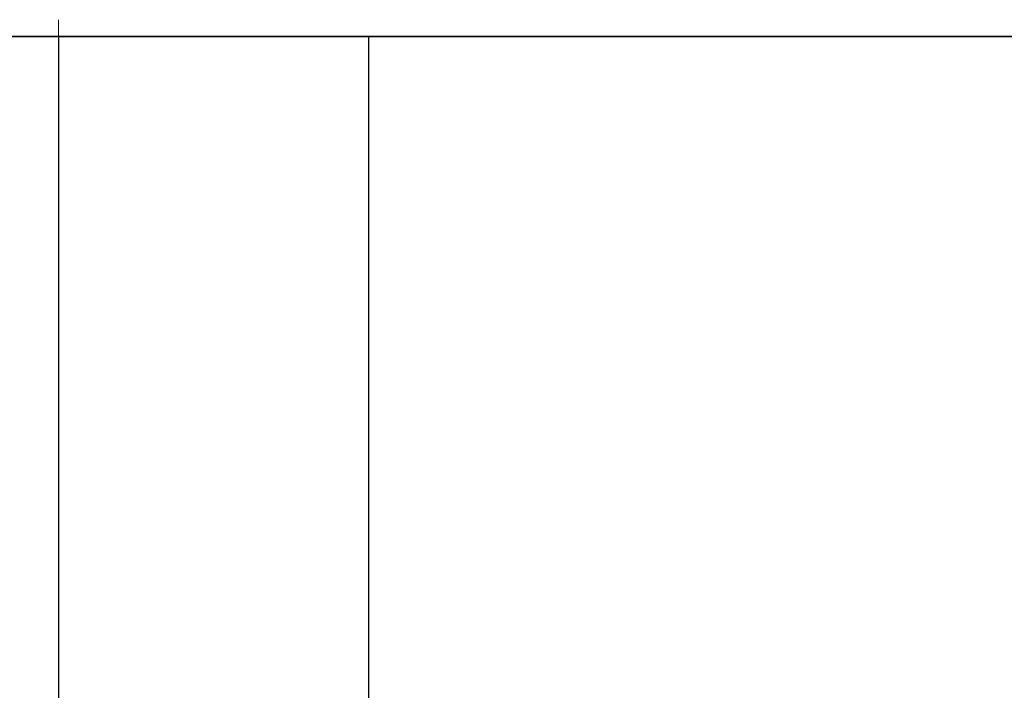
# Model space of a CAD drawing. Header units: metres. Extents: x 397.7 to 427.5, y 12.7 to 28.4.
# Tile 85 of 129: x 407.427 to 407.745, y 27.439 to 27.655. Entities that reach past the tile are written whole.
import ezdxf

# ---------------------------------------------------------------- set-up
doc = ezdxf.new("R2010")
doc.units = ezdxf.units.M
doc.layers.add('01_SUELOS', color=7, linetype='Continuous', lineweight=25, true_color=0x007f00)
doc.layers.add('A-WALL-____-MCUT', color=7, linetype='Continuous', lineweight=25)
doc.layers.add('A-WALL-____-OTLN', color=7, linetype='Continuous', lineweight=25)

# ---------------------------------------------------------------- blocks, each defined once
blk = doc.blocks.new('Family - Evans P4-154126-07_PCI_P4')
at = {"layer": 'A-WALL-____-MCUT', "color": 253, "true_color": 0xaaaaaa}
for p, q in [((1.72, 0.1), (0, 0.1)), ((0, 0.1), (0, 0)), ((0, 0), (1.72, 0))]:
    blk.add_line(p, q, dxfattribs=at)
at = {"layer": 'A-WALL-____-OTLN', "color": 253, "true_color": 0xaaaaaa}
for p, q in [((1.72, 0.1), (0, 0.1)), ((0, 0.1), (0, 0)), ((0, 0), (1.72, 0))]:
    blk.add_line(p, q, dxfattribs=at)
at = {"layer": 'A-WALL-____-OTLN', "color": 253, "lineweight": 18, "true_color": 0xaaaaaa}
blk.add_line((-0.0054, 0), (1.72, 0), dxfattribs=at)
blk = doc.blocks.new('Family - Evans P4-154428-07_PCI_P4')
at = {"layer": 'A-WALL-____-MCUT', "color": 253, "true_color": 0xaaaaaa}
blk.add_line((0, 0), (2.84, 0), dxfattribs=at)
at = {"layer": 'A-WALL-____-OTLN', "color": 253, "lineweight": 18, "true_color": 0xaaaaaa}
blk.add_line((-0.04813, 0), (2.84313, 0), dxfattribs=at)
at = {"layer": 'A-WALL-____-OTLN', "color": 253, "true_color": 0xaaaaaa}
blk.add_line((0, 0), (2.84, 0), dxfattribs=at)
blk = doc.blocks.new('Family - LONDR55-XX_ZZ-ARQ-CAA-M3D-Londres55-154484-07_PCI_P4')
at = {"layer": '01_SUELOS', "color": 9, "true_color": 0xaad4aa}
for p, q in [((10.69176, 14.53885), (7.70176, 14.53885)), ((7.70176, 14.53885), (10.69176, 14.53885))]:
    blk.add_line(p, q, dxfattribs=at)
blk = doc.blocks.new('LONDR55-XX_ZZ-ARQ-CAA-M3D-Londres55_ifc-1-07_PCI_P4')
at = {"layer": '01_SUELOS', "color": 253, "lineweight": 18, "true_color": 0xaaaaaa}
blk.add_blockref('Family - LONDR55-XX_ZZ-ARQ-CAA-M3D-Londres55-154484-07_PCI_P4', (398.29523, 13.11061), dxfattribs=at)
at = {"layer": 'A-WALL-____-OTLN', "color": 253, "lineweight": 18, "true_color": 0xaaaaaa}
blk.add_blockref('Family - Evans P4-154428-07_PCI_P4', (406.04698, 27.64946), dxfattribs=at)
at = {"layer": 'A-WALL-____-OTLN', "color": 253, "lineweight": 18, "true_color": 0xaaaaaa, "rotation": 270}
blk.add_blockref('Family - Evans P4-154126-07_PCI_P4', (407.43973, 27.64946), dxfattribs=at)

msp = doc.modelspace()

# ---------------------------------------------------------------- block references
at = {"lineweight": 5}
msp.add_blockref('LONDR55-XX_ZZ-ARQ-CAA-M3D-Londres55_ifc-1-07_PCI_P4', (0, 0), dxfattribs=at)

doc.saveas('drawing.dxf')
